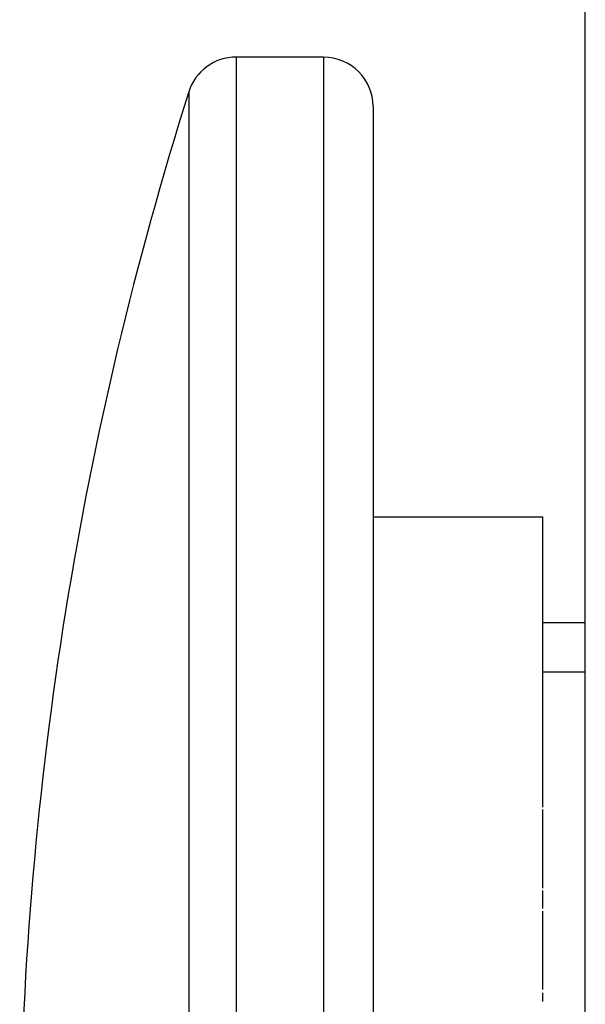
# Paper-space layout 'Sheet' of a CAD drawing. Header units: inches. Extents: x 0.2 to 10.8, y 0.2 to 8.3.
# Tile 89 of 256: x 3.8814 to 3.8974, y 2.1253 to 2.1532. Entities that reach past the tile are written whole.
import ezdxf

# ---------------------------------------------------------------- set-up
doc = ezdxf.new("R2010")
doc.units = ezdxf.units.IN
doc.header["$MEASUREMENT"] = 0
doc.layers.get('0').update_dxf_attribs({"lineweight": 5})
doc.layers.add('02___PRT_ALL_AXES', color=7, linetype='Continuous')

psp = doc.layouts.new('Sheet')

# ---------------------------------------------------------------- linework, layer by layer
at = {"color": 0, "linetype": 'ByBlock', "lineweight": -3}
for p, q in [((3.897363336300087, 1.947122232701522), (3.897363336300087, 2.171122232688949)), ((3.889963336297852, 2.152122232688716), (3.887489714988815, 2.152122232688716)), ((3.887489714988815, 2.152122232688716), (3.887489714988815, 2.120884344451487)), ((3.889963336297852, 2.152122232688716), (3.889963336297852, 2.120271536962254)), ((3.886154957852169, 2.151144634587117), (3.886154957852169, 2.121058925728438)), ((3.891363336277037, 2.15072187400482), (3.891363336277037, 1.899123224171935)), ((3.891363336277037, 2.139122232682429), (3.896163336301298, 2.139122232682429)), ((3.896163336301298, 2.130905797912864), (3.896163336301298, 2.139121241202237)), ((3.897363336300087, 2.136122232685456), (3.896163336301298, 2.136122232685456)), ((3.897363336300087, 2.134722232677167), (3.896163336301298, 2.134722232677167)), ((3.896163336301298, 2.12861933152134), (3.896163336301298, 2.130841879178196)), ((3.896163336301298, 2.128040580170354), (3.896163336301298, 2.128551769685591)), ((3.896163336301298, 2.125748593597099), (3.896163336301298, 2.1279681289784)), ((3.896163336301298, 2.125408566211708), (3.896163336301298, 2.125659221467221))]:
    psp.add_line(p, q, dxfattribs=at)
for centre, start, end in [((3.887489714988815, 2.150722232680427), 90, 162.4393223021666), ((3.889963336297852, 2.150722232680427), 0, 90)]:
    psp.add_arc(centre, 0.0014, start, end, dxfattribs=at)
at = {"layer": '02___PRT_ALL_AXES', "color": 0, "linetype": 'ByBlock', "lineweight": -3}
psp.add_arc((3.984183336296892, 2.120122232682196), 0.10282, 162.4393223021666, 179.2823261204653, dxfattribs=at)

doc.saveas('drawing.dxf')
